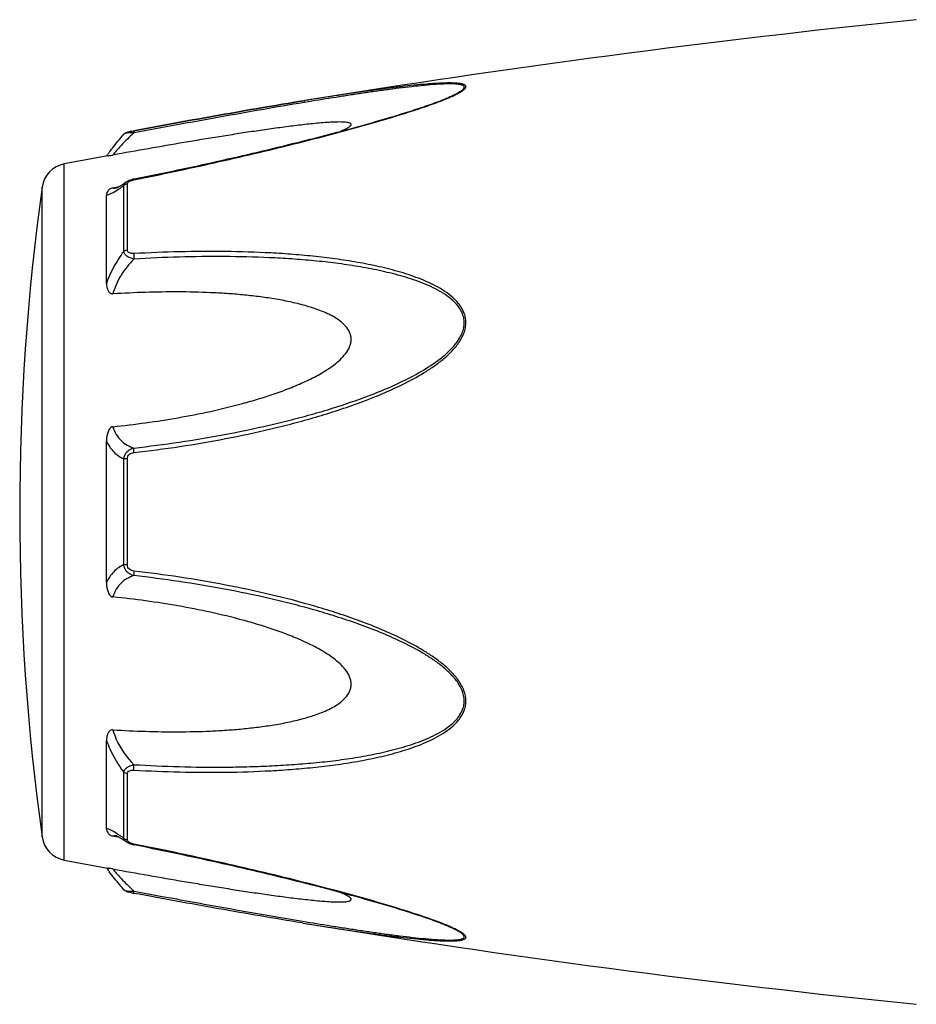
# Model space of a CAD drawing. Header units: millimetres. Extents: x 60394 to 199354, y 20895 to 166073.
# Tile 68 of 256: x 79155 to 79197, y 24433 to 24479. Entities that reach past the tile are written whole.
import ezdxf

# ---------------------------------------------------------------- set-up
doc = ezdxf.new("R2010")
doc.units = ezdxf.units.MM

msp = doc.modelspace()

# ---------------------------------------------------------------- linework, layer by layer
at = {"color": 0, "linetype": 'Continuous'}
for p, q in [((79168.26, 24475.516), (79168.231, 24475.511)), ((79168.231, 24475.511), (79168.26, 24475.516)), ((79168.455, 24475.465), (79168.244, 24475.43)), ((79168.279, 24475.519), (79168.26, 24475.516)), ((79174.989, 24475.629), (79174.992, 24475.63)), ((79159.697, 24473.922), (79159.697, 24473.922)), ((79160.157, 24474.09), (79160.173, 24474.093)), ((79160.194, 24473.992), (79160.176, 24473.989)), ((79156.876, 24439.507), (79156.876, 24472.516)), ((79159.691, 24468.363), (79159.691, 24471.486)), ((79159.81, 24471.662), (79159.817, 24471.667)), ((79159.817, 24471.667), (79159.818, 24471.668)), ((79159.869, 24468.434), (79159.869, 24471.576)), ((79160.169, 24471.802), (79160.345, 24471.837)), ((79155.826, 24440.606), (79155.826, 24471.417)), ((79158.876, 24466.852), (79158.876, 24471.036)), ((79159.183, 24471.386), (79159.333, 24471.414)), ((79159.333, 24471.414), (79159.462, 24471.439)), ((79159.344, 24471.379), (79159.344, 24471.379)), ((79158.876, 24452.664), (79158.876, 24459.376)), ((79159.691, 24453.515), (79159.691, 24458.527)), ((79159.869, 24453.501), (79159.869, 24458.541)), ((79158.876, 24440.996), (79158.876, 24445.184)), ((79159.691, 24440.547), (79159.691, 24443.674)), ((79159.869, 24440.457), (79159.869, 24443.603)), ((79159.346, 24440.653), (79159.345, 24440.653)), ((79159.338, 24440.616), (79159.183, 24440.645)), ((79159.465, 24440.592), (79159.338, 24440.616)), ((79159.818, 24440.365), (79159.81, 24440.371)), ((79159.819, 24440.365), (79159.818, 24440.365)), ((79160.361, 24440.192), (79160.169, 24440.23)), ((79168.203, 24436.517), (79168.155, 24436.524)), ((79174.968, 24436.41), (79174.966, 24436.41))]:
    msp.add_line(p, q, dxfattribs=at)
for centre, radius, start, end in [((79248.35, 23981.972), 500, 95.86353, 99.2151), ((79171.531, 24484.01), 9.088, 292.5987, 293.6391), ((79170.556, 24486.362), 11.634, 291.7214, 292.5819), ((79248.35, 23981.972), 499, 100.32224, 100.56288), ((79166.083, 24467.827), 8.803, 144.3884, 144.9605), ((79167.138, 24467.072), 10.1, 143.5801, 144.3916), ((79157.114, 24471.238), 1.3, 100.5629, 172.094), ((79160.446, 24470.407), 1.423, 101.209, 104.7713), ((79266.762, 24456.012), 112, 172.09404, 187.90596), ((79159.237, 24471.932), 0.564, 280.0673, 280.9293), ((79156.09, 24476.451), 6.132, 302.8759, 303.8307), ((79155.837, 24435.177), 6.609, 55.991, 57.3511), ((79154.044, 24432.532), 9.805, 54.8309, 55.9509), ((79157.114, 24440.785), 1.3, 187.906, 259.4371), ((79159.954, 24440.457), 0.085, 180.0437, 189.0843), ((79160.467, 24441.728), 1.527, 257.9795, 258.733), ((79248.35, 24930.051), 499, 259.43712, 259.67709), ((79165.769, 24443.967), 8.414, 214.9878, 215.2793), ((79167.05, 24444.88), 9.986, 215.3091, 216.3792), ((79161.648, 24445.923), 8.129, 259.0591, 259.5501), ((79248.35, 24930.051), 500, 260.77609, 264.13647), ((79170.495, 24425.526), 11.789, 67.6569, 68.2206), ((79171.455, 24427.847), 9.277, 66.4168, 67.6933)]:
    msp.add_arc(centre, radius, start, end, dxfattribs=at)
for points, knots in [([(79175.175, 24475.685), (79175.253, 24475.719), (79175.4, 24475.786), (79175.601, 24475.89), (79175.743, 24475.977), (79175.833, 24476.047), (79175.888, 24476.101), (79175.925, 24476.165), (79175.906, 24476.223), (79175.872, 24476.255), (79175.824, 24476.281), (79175.76, 24476.302), (79175.684, 24476.32), (79175.561, 24476.339), (79175.386, 24476.352), (79175.154, 24476.357), (79174.901, 24476.353), (79174.633, 24476.342), (79174.352, 24476.325), (79173.962, 24476.295), (79173.459, 24476.248), (79172.842, 24476.18), (79172.211, 24476.102), (79171.57, 24476.017), (79170.922, 24475.926), (79170.267, 24475.83), (79169.385, 24475.696), (79168.722, 24475.591), (79168.279, 24475.519)], [0, 0, 0, 0, 0.02948, 0.055907, 0.078214, 0.087353, 0.094931, 0.105555, 0.109954, 0.115017, 0.121315, 0.129009, 0.138057, 0.148338, 0.172058, 0.199047, 0.228459, 0.259634, 0.292171, 0.325754, 0.395293, 0.467136, 0.540634, 0.615369, 0.691049, 0.767475, 0.844512, 1, 1, 1, 1]), ([(79174.992, 24475.63), (79175.073, 24475.664), (79175.227, 24475.731), (79175.441, 24475.834), (79175.599, 24475.921), (79175.704, 24475.991), (79175.765, 24476.038), (79175.809, 24476.084), (79175.836, 24476.127), (79175.841, 24476.171), (79175.82, 24476.208), (79175.781, 24476.236), (79175.727, 24476.259), (79175.658, 24476.278), (79175.544, 24476.298), (79175.376, 24476.311), (79175.153, 24476.315), (79174.908, 24476.31), (79174.552, 24476.292), (79174.083, 24476.256), (79173.501, 24476.197), (79172.899, 24476.127), (79172.284, 24476.048), (79171.659, 24475.962), (79171.028, 24475.87), (79170.39, 24475.774), (79169.531, 24475.64), (79168.886, 24475.536), (79168.455, 24475.465)], [0, 0, 0, 0, 0.03089, 0.059177, 0.083881, 0.094457, 0.103528, 0.11093, 0.116684, 0.121223, 0.125685, 0.131127, 0.137993, 0.146338, 0.156051, 0.17896, 0.205464, 0.234539, 0.265468, 0.331155, 0.400252, 0.471609, 0.544574, 0.618731, 0.693793, 0.769568, 0.845928, 1, 1, 1, 1]), ([(79160.173, 24474.093), (79161.522, 24474.342), (79164.205, 24474.831), (79166.893, 24475.294), (79168.231, 24475.511)], [0, 0, 0, 0, 0.502936, 1, 1, 1, 1]), ([(79160.175, 24471.765), (79161.448, 24472.019), (79163.353, 24472.421), (79165.879, 24473.003), (79167.759, 24473.459), (79169.314, 24473.856), (79170.545, 24474.189), (79171.749, 24474.527), (79172.927, 24474.878), (79174.06, 24475.253), (79174.602, 24475.45), (79174.862, 24475.554)], [0, 0, 0, 0, 0.256646, 0.384673, 0.512244, 0.638988, 0.701822, 0.764153, 0.886175, 0.944757, 1, 1, 1, 1]), ([(79168.231, 24475.511), (79166.893, 24475.294), (79164.206, 24474.831), (79161.524, 24474.342), (79160.175, 24474.093)], [0, 0, 0, 0, 0.496975, 1, 1, 1, 1]), ([(79168.244, 24475.43), (79166.907, 24475.207), (79164.222, 24474.736), (79161.541, 24474.243), (79160.194, 24473.992)], [0, 0, 0, 0, 0.497132, 1, 1, 1, 1]), ([(79160.345, 24471.837), (79161.619, 24472.092), (79163.524, 24472.494), (79166.051, 24473.077), (79167.621, 24473.457), (79168.869, 24473.771), (79169.797, 24474.014), (79170.716, 24474.263), (79171.625, 24474.518), (79172.518, 24474.781), (79173.386, 24475.051), (79174.21, 24475.328), (79174.741, 24475.525), (79174.992, 24475.63)], [0, 0, 0, 0, 0.25737, 0.385747, 0.513657, 0.577329, 0.64069, 0.703648, 0.766063, 0.827658, 0.887975, 0.946116, 1, 1, 1, 1]), ([(79169.975, 24474.063), (79170.024, 24474.084), (79170.117, 24474.125), (79170.246, 24474.187), (79170.352, 24474.249), (79170.423, 24474.3), (79170.459, 24474.341), (79170.474, 24474.368), (79170.477, 24474.395), (79170.466, 24474.419), (79170.443, 24474.438), (79170.397, 24474.461), (79170.317, 24474.481), (79170.204, 24474.496), (79170.016, 24474.507), (79169.751, 24474.504), (79169.411, 24474.488), (79169.05, 24474.461), (79168.674, 24474.426), (79168.288, 24474.385), (79167.896, 24474.339), (79167.498, 24474.289), (79167.096, 24474.236), (79166.555, 24474.162), (79165.872, 24474.063), (79165.048, 24473.937), (79164.219, 24473.806), (79163.385, 24473.67), (79162.268, 24473.483), (79160.867, 24473.24), (79159.745, 24473.04), (79159.183, 24472.939)], [0, 0, 0, 0, 0.013224, 0.025246, 0.035584, 0.043707, 0.046793, 0.049242, 0.051265, 0.053246, 0.055591, 0.058505, 0.066098, 0.075763, 0.087038, 0.112872, 0.141444, 0.171707, 0.203125, 0.235343, 0.268137, 0.301392, 0.33501, 0.368911, 0.437385, 0.506544, 0.576211, 0.646269, 0.71663, 0.85801, 1, 1, 1, 1]), ([(79159.011, 24473.068), (79159.059, 24473.133), (79159.279, 24473.425), (79159.511, 24473.707), (79159.697, 24473.921)], [0, 0, 0, 0, 0.221481, 1, 1, 1, 1]), ([(79160.176, 24473.989), (79159.966, 24473.797), (79159.682, 24473.517), (79159.36, 24473.159), (79159.234, 24473.006), (79159.183, 24472.939)], [0, 0, 0, 0, 0.588807, 0.825815, 1, 1, 1, 1]), ([(79159.697, 24473.921), (79159.726, 24473.955), (79159.793, 24474.003), (79159.908, 24474.039), (79160.027, 24474.065), (79160.111, 24474.082), (79160.157, 24474.09)], [0, 0, 0, 0, 0.265729, 0.479644, 0.722816, 1, 1, 1, 1]), ([(79160.176, 24473.989), (79160.12, 24473.991), (79160.016, 24473.991), (79159.875, 24473.982), (79159.778, 24473.964), (79159.722, 24473.942), (79159.703, 24473.929), (79159.697, 24473.921)], [0, 0, 0, 0, 0.33971, 0.636245, 0.862204, 0.94183, 1, 1, 1, 1]), ([(79160.173, 24474.093), (79160.171, 24474.093), (79160.169, 24474.08), (79160.169, 24474.062), (79160.171, 24474.028), (79160.174, 24474.003), (79160.176, 24473.989)], [0, 0, 0, 0, 0.078563, 0.274425, 0.586251, 1, 1, 1, 1]), ([(79158.937, 24472.896), (79158.949, 24472.898), (79159.031, 24472.913), (79159.113, 24472.926), (79159.183, 24472.939)], [0, 0, 0, 0, 0.14802, 1, 1, 1, 1]), ([(79159.476, 24471.447), (79159.501, 24471.461), (79159.614, 24471.529), (79159.724, 24471.603), (79159.81, 24471.662)], [0, 0, 0, 0, 0.212027, 1, 1, 1, 1]), ([(79159.503, 24471.357), (79159.519, 24471.367), (79159.582, 24471.41), (79159.644, 24471.453), (79159.691, 24471.486)], [0, 0, 0, 0, 0.242177, 1, 1, 1, 1]), ([(79159.691, 24471.486), (79159.697, 24471.521), (79159.728, 24471.592), (79159.785, 24471.644), (79159.817, 24471.667)], [0, 0, 0, 0, 0.468978, 1, 1, 1, 1]), ([(79159.869, 24471.576), (79159.852, 24471.573), (79159.787, 24471.558), (79159.726, 24471.522), (79159.691, 24471.486)], [0, 0, 0, 0, 0.258764, 1, 1, 1, 1]), ([(79159.818, 24471.668), (79159.829, 24471.675), (79159.873, 24471.704), (79159.921, 24471.727), (79159.958, 24471.742)], [0, 0, 0, 0, 0.247211, 1, 1, 1, 1]), ([(79159.869, 24471.576), (79159.869, 24471.581), (79159.872, 24471.606), (79159.885, 24471.629), (79159.898, 24471.643)], [0, 0, 0, 0, 0.225175, 1, 1, 1, 1]), ([(79159.898, 24471.643), (79159.902, 24471.648), (79159.922, 24471.669), (79159.946, 24471.685), (79159.966, 24471.695)], [0, 0, 0, 0, 0.225244, 1, 1, 1, 1]), ([(79159.966, 24471.695), (79159.971, 24471.698), (79159.993, 24471.71), (79160.017, 24471.72), (79160.035, 24471.726)], [0, 0, 0, 0, 0.241505, 1, 1, 1, 1]), ([(79160.035, 24471.726), (79160.046, 24471.731), (79160.092, 24471.746), (79160.139, 24471.758), (79160.175, 24471.765)], [0, 0, 0, 0, 0.246414, 1, 1, 1, 1]), ([(79160.175, 24471.765), (79160.174, 24471.77), (79160.173, 24471.779), (79160.17, 24471.792), (79160.17, 24471.798), (79160.168, 24471.802), (79160.169, 24471.802)], [0, 0, 0, 0, 0.428218, 0.741394, 0.932956, 1, 1, 1, 1]), ([(79159.183, 24471.386), (79159.151, 24471.38), (79159.093, 24471.362), (79159.005, 24471.309), (79158.932, 24471.232), (79158.885, 24471.133), (79158.876, 24471.067), (79158.876, 24471.036)], [0, 0, 0, 0, 0.19482, 0.35748, 0.608365, 0.813655, 1, 1, 1, 1]), ([(79158.876, 24471.036), (79158.913, 24471.043), (79158.995, 24471.068), (79159.18, 24471.151), (79159.32, 24471.237), (79159.418, 24471.301)], [0, 0, 0, 0, 0.189472, 0.420855, 1, 1, 1, 1]), ([(79159.183, 24471.386), (79159.193, 24471.381), (79159.243, 24471.365), (79159.296, 24471.37), (79159.336, 24471.377)], [0, 0, 0, 0, 0.213215, 1, 1, 1, 1]), ([(79159.34, 24471.378), (79159.337, 24471.377), (79159.335, 24471.376), (79159.33, 24471.376), (79159.338, 24471.378), (79159.343, 24471.38), (79159.362, 24471.388), (79159.383, 24471.398), (79159.411, 24471.411), (79159.442, 24471.428), (79159.465, 24471.44), (79159.476, 24471.447)], [0, 0, 0, 0, 0.050729, 0.053439, 0.064665, 0.125059, 0.230112, 0.374221, 0.553235, 0.763061, 1, 1, 1, 1]), ([(79159.691, 24468.363), (79159.605, 24468.25), (79159.276, 24467.781), (79159.017, 24467.26), (79158.876, 24466.852)], [0, 0, 0, 0, 0.246978, 1, 1, 1, 1]), ([(79159.869, 24468.434), (79159.852, 24468.432), (79159.789, 24468.42), (79159.727, 24468.393), (79159.691, 24468.363)], [0, 0, 0, 0, 0.266982, 1, 1, 1, 1]), ([(79160.176, 24468.008), (79160.116, 24468.021), (79160.002, 24468.055), (79159.851, 24468.132), (79159.738, 24468.233), (79159.698, 24468.321), (79159.691, 24468.363)], [0, 0, 0, 0, 0.291894, 0.562609, 0.798475, 1, 1, 1, 1]), ([(79160.175, 24468.265), (79160.138, 24468.263), (79160.065, 24468.264), (79159.964, 24468.287), (79159.886, 24468.346), (79159.869, 24468.407), (79159.869, 24468.434)], [0, 0, 0, 0, 0.287056, 0.554503, 0.787456, 1, 1, 1, 1]), ([(79160.175, 24468.265), (79160.17, 24468.225), (79160.168, 24468.139), (79160.172, 24468.053), (79160.176, 24468.008)], [0, 0, 0, 0, 0.467767, 1, 1, 1, 1]), ([(79160.176, 24458.829), (79160.902, 24458.913), (79162.352, 24459.105), (79164.518, 24459.474), (79166.311, 24459.861), (79167.737, 24460.215), (79168.802, 24460.507), (79169.858, 24460.834), (79170.903, 24461.198), (79171.935, 24461.603), (79172.945, 24462.062), (79173.758, 24462.502), (79174.379, 24462.904), (79174.821, 24463.234), (79175.23, 24463.601), (79175.58, 24464.015), (79175.802, 24464.405), (79175.9, 24464.739), (79175.924, 24464.993), (79175.898, 24465.242), (79175.802, 24465.557), (79175.584, 24465.91), (79175.229, 24466.257), (79174.82, 24466.546), (79174.377, 24466.791), (79173.754, 24467.074), (79172.939, 24467.359), (79171.93, 24467.625), (79170.899, 24467.835), (79169.853, 24468.001), (79168.798, 24468.13), (79167.734, 24468.228), (79166.306, 24468.322), (79164.509, 24468.375), (79162.344, 24468.363), (79160.899, 24468.305), (79160.175, 24468.265)], [0, 0, 0, 0, 0.063635, 0.127396, 0.191296, 0.223303, 0.255348, 0.287434, 0.319562, 0.351727, 0.383919, 0.416107, 0.432182, 0.448215, 0.464156, 0.479907, 0.495291, 0.502793, 0.510127, 0.517331, 0.52445, 0.538608, 0.552922, 0.567437, 0.582127, 0.596956, 0.626929, 0.657232, 0.687777, 0.718508, 0.74939, 0.780398, 0.811517, 0.874045, 0.936883, 1, 1, 1, 1]), ([(79160.176, 24468.008), (79159.945, 24467.779), (79159.536, 24467.268), (79159.265, 24466.667), (79159.183, 24466.353)], [0, 0, 0, 0, 0.500208, 1, 1, 1, 1]), ([(79160.177, 24459.046), (79160.894, 24459.127), (79162.328, 24459.314), (79164.471, 24459.67), (79166.244, 24460.043), (79167.656, 24460.385), (79168.71, 24460.666), (79169.757, 24460.979), (79170.793, 24461.329), (79171.818, 24461.716), (79172.823, 24462.154), (79173.796, 24462.659), (79174.564, 24463.156), (79175.12, 24463.624), (79175.424, 24463.959), (79175.624, 24464.254), (79175.742, 24464.488), (79175.821, 24464.733), (79175.848, 24464.984), (79175.819, 24465.23), (79175.716, 24465.538), (79175.485, 24465.879), (79175.119, 24466.206), (79174.702, 24466.476), (79174.255, 24466.703), (79173.788, 24466.899), (79173.308, 24467.069), (79172.651, 24467.267), (79171.812, 24467.471), (79170.789, 24467.662), (79169.752, 24467.812), (79168.706, 24467.927), (79167.653, 24468.014), (79166.239, 24468.094), (79164.462, 24468.134), (79162.321, 24468.112), (79160.891, 24468.049), (79160.176, 24468.008)], [0, 0, 0, 0, 0.063589, 0.127295, 0.191136, 0.223111, 0.255121, 0.287171, 0.319267, 0.351401, 0.383569, 0.41575, 0.447866, 0.463844, 0.479652, 0.487454, 0.495134, 0.502662, 0.51, 0.517195, 0.524298, 0.538439, 0.552765, 0.567303, 0.582017, 0.596869, 0.611832, 0.626888, 0.657217, 0.687781, 0.718525, 0.749415, 0.780427, 0.811548, 0.874072, 0.936899, 1, 1, 1, 1]), ([(79158.876, 24466.852), (79158.876, 24466.801), (79158.884, 24466.697), (79158.92, 24466.572), (79158.967, 24466.479), (79159.018, 24466.414), (79159.09, 24466.361), (79159.152, 24466.351), (79159.183, 24466.353)], [0, 0, 0, 0, 0.238003, 0.476366, 0.597445, 0.721615, 0.853559, 1, 1, 1, 1]), ([(79159.183, 24460.058), (79159.7, 24460.11), (79160.731, 24460.234), (79162.273, 24460.474), (79163.808, 24460.773), (79165.077, 24461.08), (79166.082, 24461.369), (79166.83, 24461.61), (79167.569, 24461.88), (79168.294, 24462.187), (79168.881, 24462.482), (79169.331, 24462.752), (79169.654, 24462.975), (79169.954, 24463.224), (79170.218, 24463.506), (79170.386, 24463.779), (79170.462, 24464.015), (79170.482, 24464.195), (79170.462, 24464.372), (79170.387, 24464.594), (79170.219, 24464.839), (79169.954, 24465.074), (79169.652, 24465.268), (79169.33, 24465.432), (79168.879, 24465.621), (79168.29, 24465.809), (79167.566, 24465.985), (79166.827, 24466.122), (79166.08, 24466.229), (79165.325, 24466.312), (79164.566, 24466.373), (79163.548, 24466.429), (79162.268, 24466.457), (79160.727, 24466.435), (79159.698, 24466.386), (79159.183, 24466.353)], [0, 0, 0, 0, 0.063495, 0.12712, 0.190878, 0.25478, 0.286791, 0.31884, 0.350926, 0.383041, 0.415158, 0.431203, 0.447213, 0.463143, 0.478902, 0.4943, 0.5018, 0.509129, 0.516317, 0.523425, 0.537606, 0.551987, 0.566584, 0.581352, 0.596258, 0.626376, 0.656797, 0.687441, 0.718253, 0.749203, 0.780268, 0.811433, 0.874017, 0.936884, 1, 1, 1, 1]), ([(79159.183, 24460.058), (79159.15, 24460.054), (79159.084, 24460.028), (79159.016, 24459.952), (79158.967, 24459.863), (79158.919, 24459.739), (79158.884, 24459.576), (79158.876, 24459.443), (79158.876, 24459.377)], [0, 0, 0, 0, 0.125535, 0.252013, 0.377694, 0.502869, 0.751849, 1, 1, 1, 1]), ([(79159.183, 24460.058), (79159.221, 24459.929), (79159.321, 24459.688), (79159.555, 24459.389), (79159.847, 24459.174), (79160.065, 24459.082), (79160.177, 24459.046)], [0, 0, 0, 0, 0.272929, 0.523074, 0.761734, 1, 1, 1, 1]), ([(79158.876, 24459.376), (79158.963, 24459.187), (79159.187, 24458.846), (79159.52, 24458.61), (79159.691, 24458.527)], [0, 0, 0, 0, 0.522223, 1, 1, 1, 1]), ([(79159.691, 24458.527), (79159.698, 24458.589), (79159.731, 24458.714), (79159.841, 24458.872), (79159.996, 24458.987), (79160.115, 24459.031), (79160.177, 24459.046)], [0, 0, 0, 0, 0.250125, 0.500215, 0.750197, 1, 1, 1, 1]), ([(79160.176, 24458.829), (79160.172, 24458.871), (79160.169, 24458.943), (79160.171, 24459.016), (79160.177, 24459.046)], [0, 0, 0, 0, 0.583261, 1, 1, 1, 1]), ([(79159.869, 24458.541), (79159.852, 24458.541), (79159.793, 24458.539), (79159.733, 24458.534), (79159.691, 24458.527)], [0, 0, 0, 0, 0.284006, 1, 1, 1, 1]), ([(79159.869, 24458.541), (79159.869, 24458.58), (79159.884, 24458.658), (79159.957, 24458.753), (79160.061, 24458.809), (79160.138, 24458.824), (79160.176, 24458.829)], [0, 0, 0, 0, 0.249368, 0.500015, 0.750587, 1, 1, 1, 1]), ([(79159.691, 24453.515), (79159.52, 24453.431), (79159.187, 24453.195), (79158.963, 24452.853), (79158.876, 24452.664)], [0, 0, 0, 0, 0.477899, 1, 1, 1, 1]), ([(79160.176, 24452.996), (79160.115, 24453.011), (79159.995, 24453.056), (79159.841, 24453.17), (79159.731, 24453.328), (79159.698, 24453.453), (79159.691, 24453.515)], [0, 0, 0, 0, 0.249817, 0.499798, 0.74986, 1, 1, 1, 1]), ([(79159.869, 24453.501), (79159.852, 24453.501), (79159.793, 24453.503), (79159.733, 24453.508), (79159.691, 24453.515)], [0, 0, 0, 0, 0.284019, 1, 1, 1, 1]), ([(79160.175, 24453.213), (79160.137, 24453.218), (79160.061, 24453.234), (79159.957, 24453.289), (79159.884, 24453.384), (79159.869, 24453.462), (79159.869, 24453.501)], [0, 0, 0, 0, 0.249451, 0.500018, 0.750583, 1, 1, 1, 1]), ([(79160.176, 24452.996), (79160.064, 24452.96), (79159.846, 24452.867), (79159.555, 24452.652), (79159.321, 24452.353), (79159.221, 24452.112), (79159.183, 24451.983)], [0, 0, 0, 0, 0.238394, 0.476974, 0.727116, 1, 1, 1, 1]), ([(79160.175, 24453.213), (79160.171, 24453.171), (79160.168, 24453.099), (79160.17, 24453.026), (79160.176, 24452.996)], [0, 0, 0, 0, 0.582827, 1, 1, 1, 1]), ([(79160.176, 24443.772), (79160.899, 24443.732), (79162.345, 24443.673), (79164.51, 24443.658), (79166.306, 24443.718), (79167.735, 24443.811), (79168.799, 24443.907), (79169.854, 24444.037), (79170.9, 24444.204), (79171.93, 24444.414), (79172.939, 24444.681), (79173.755, 24444.967), (79174.377, 24445.25), (79174.82, 24445.495), (79175.229, 24445.784), (79175.525, 24446.076), (79175.715, 24446.344), (79175.828, 24446.562), (79175.901, 24446.799), (79175.933, 24447.134), (79175.841, 24447.564), (79175.583, 24448.028), (79175.23, 24448.442), (79174.821, 24448.809), (79174.379, 24449.139), (79173.758, 24449.54), (79172.944, 24449.98), (79171.935, 24450.439), (79170.903, 24450.844), (79169.857, 24451.207), (79168.449, 24451.641), (79166.671, 24452.108), (79164.517, 24452.562), (79162.351, 24452.935), (79160.901, 24453.129), (79160.175, 24453.213)], [0, 0, 0, 0, 0.063127, 0.125969, 0.188473, 0.219596, 0.250616, 0.281496, 0.312222, 0.342767, 0.373071, 0.403045, 0.417875, 0.432563, 0.447076, 0.461383, 0.468491, 0.475585, 0.482706, 0.489913, 0.504703, 0.520085, 0.535843, 0.551789, 0.567824, 0.583902, 0.616092, 0.648285, 0.680449, 0.712576, 0.744661, 0.808707, 0.872603, 0.936364, 1, 1, 1, 1]), ([(79160.177, 24444.03), (79160.892, 24443.989), (79162.322, 24443.926), (79164.108, 24443.905), (79165.532, 24443.929), (79166.595, 24443.969), (79167.653, 24444.03), (79168.707, 24444.113), (79169.753, 24444.228), (79170.79, 24444.381), (79171.813, 24444.572), (79172.817, 24444.816), (79173.632, 24445.078), (79174.256, 24445.34), (79174.703, 24445.568), (79175.119, 24445.837), (79175.425, 24446.112), (79175.624, 24446.369), (79175.744, 24446.58), (79175.822, 24446.812), (79175.857, 24447.144), (79175.757, 24447.569), (79175.484, 24448.022), (79175.12, 24448.419), (79174.704, 24448.771), (79174.257, 24449.086), (79173.635, 24449.469), (79172.822, 24449.89), (79171.817, 24450.328), (79170.793, 24450.716), (79169.756, 24451.063), (79168.709, 24451.376), (79167.656, 24451.66), (79166.244, 24452.002), (79164.469, 24452.366), (79162.327, 24452.727), (79160.893, 24452.915), (79160.176, 24452.996)], [0, 0, 0, 0, 0.063114, 0.125949, 0.157245, 0.188456, 0.219582, 0.250607, 0.281495, 0.312234, 0.342798, 0.373129, 0.40314, 0.417992, 0.432705, 0.447241, 0.461558, 0.468661, 0.475744, 0.482848, 0.490045, 0.504858, 0.520307, 0.536124, 0.552106, 0.56816, 0.584244, 0.616427, 0.648598, 0.680734, 0.712828, 0.744881, 0.776894, 0.808867, 0.872702, 0.936412, 1, 1, 1, 1]), ([(79158.876, 24452.664), (79158.876, 24452.598), (79158.884, 24452.465), (79158.919, 24452.302), (79158.967, 24452.177), (79159.016, 24452.089), (79159.085, 24452.013), (79159.15, 24451.986), (79159.183, 24451.983)], [0, 0, 0, 0, 0.248169, 0.497163, 0.622341, 0.748019, 0.874484, 1, 1, 1, 1]), ([(79159.183, 24445.684), (79159.698, 24445.652), (79160.727, 24445.603), (79162.268, 24445.581), (79163.548, 24445.609), (79164.566, 24445.666), (79165.325, 24445.727), (79166.08, 24445.81), (79166.827, 24445.917), (79167.566, 24446.055), (79168.29, 24446.231), (79168.879, 24446.419), (79169.33, 24446.608), (79169.653, 24446.773), (79169.954, 24446.967), (79170.219, 24447.202), (79170.388, 24447.447), (79170.463, 24447.669), (79170.482, 24447.846), (79170.462, 24448.026), (79170.385, 24448.263), (79170.252, 24448.48), (79170.088, 24448.674), (79169.905, 24448.858), (79169.653, 24449.066), (79169.331, 24449.29), (79168.881, 24449.56), (79168.294, 24449.855), (79167.569, 24450.162), (79166.83, 24450.432), (79166.082, 24450.673), (79165.076, 24450.961), (79163.808, 24451.268), (79162.273, 24451.567), (79160.731, 24451.807), (79159.7, 24451.931), (79159.183, 24451.983)], [0, 0, 0, 0, 0.063112, 0.125975, 0.188555, 0.219719, 0.250782, 0.281729, 0.312543, 0.343186, 0.373609, 0.403727, 0.418634, 0.433407, 0.448005, 0.462391, 0.476578, 0.483689, 0.490881, 0.498215, 0.505719, 0.521118, 0.528977, 0.536891, 0.552822, 0.568831, 0.584876, 0.616992, 0.649103, 0.681187, 0.713234, 0.745242, 0.809138, 0.87289, 0.93651, 1, 1, 1, 1]), ([(79159.183, 24445.684), (79159.152, 24445.686), (79159.089, 24445.677), (79159.018, 24445.624), (79158.967, 24445.559), (79158.919, 24445.465), (79158.884, 24445.34), (79158.876, 24445.236), (79158.876, 24445.185)], [0, 0, 0, 0, 0.146355, 0.278259, 0.402425, 0.523518, 0.761934, 1, 1, 1, 1]), ([(79159.183, 24445.684), (79159.224, 24445.529), (79159.441, 24444.917), (79159.831, 24444.373), (79160.177, 24444.03)], [0, 0, 0, 0, 0.247925, 1, 1, 1, 1]), ([(79158.876, 24445.184), (79158.923, 24445.048), (79159.134, 24444.515), (79159.431, 24444.016), (79159.691, 24443.674)], [0, 0, 0, 0, 0.251574, 1, 1, 1, 1]), ([(79159.691, 24443.674), (79159.698, 24443.716), (79159.738, 24443.804), (79159.851, 24443.905), (79160.002, 24443.983), (79160.117, 24444.017), (79160.177, 24444.03)], [0, 0, 0, 0, 0.201639, 0.43756, 0.708236, 1, 1, 1, 1]), ([(79160.176, 24443.772), (79160.171, 24443.812), (79160.168, 24443.899), (79160.172, 24443.985), (79160.177, 24444.03)], [0, 0, 0, 0, 0.467922, 1, 1, 1, 1]), ([(79159.869, 24443.603), (79159.852, 24443.605), (79159.789, 24443.617), (79159.727, 24443.644), (79159.691, 24443.674)], [0, 0, 0, 0, 0.267018, 1, 1, 1, 1]), ([(79159.869, 24443.603), (79159.869, 24443.631), (79159.886, 24443.691), (79159.964, 24443.75), (79160.066, 24443.773), (79160.138, 24443.774), (79160.176, 24443.772)], [0, 0, 0, 0, 0.212614, 0.445637, 0.713059, 1, 1, 1, 1]), ([(79159.402, 24440.742), (79159.307, 24440.803), (79159.171, 24440.885), (79158.992, 24440.965), (79158.912, 24440.989), (79158.876, 24440.996)], [0, 0, 0, 0, 0.577794, 0.80943, 1, 1, 1, 1]), ([(79158.876, 24440.996), (79158.876, 24440.964), (79158.885, 24440.898), (79158.932, 24440.799), (79159.005, 24440.722), (79159.093, 24440.669), (79159.151, 24440.652), (79159.183, 24440.645)], [0, 0, 0, 0, 0.186516, 0.391937, 0.642812, 0.805374, 1, 1, 1, 1]), ([(79159.345, 24440.653), (79159.329, 24440.656), (79159.276, 24440.664), (79159.218, 24440.662), (79159.183, 24440.645)], [0, 0, 0, 0, 0.296315, 1, 1, 1, 1]), ([(79159.48, 24440.583), (79159.452, 24440.599), (79159.405, 24440.624), (79159.358, 24440.646), (79159.34, 24440.653)], [0, 0, 0, 0, 0.632551, 1, 1, 1, 1]), ([(79159.81, 24440.371), (79159.779, 24440.392), (79159.671, 24440.465), (79159.562, 24440.536), (79159.48, 24440.583)], [0, 0, 0, 0, 0.283099, 1, 1, 1, 1]), ([(79159.869, 24440.457), (79159.852, 24440.46), (79159.787, 24440.475), (79159.726, 24440.511), (79159.691, 24440.547)], [0, 0, 0, 0, 0.258792, 1, 1, 1, 1]), ([(79159.818, 24440.365), (79159.785, 24440.388), (79159.728, 24440.44), (79159.697, 24440.512), (79159.691, 24440.547)], [0, 0, 0, 0, 0.53106, 1, 1, 1, 1]), ([(79160.013, 24440.271), (79159.996, 24440.277), (79159.928, 24440.301), (79159.863, 24440.334), (79159.819, 24440.365)], [0, 0, 0, 0, 0.254193, 1, 1, 1, 1]), ([(79159.967, 24440.337), (79159.954, 24440.344), (79159.913, 24440.369), (79159.876, 24440.411), (79159.87, 24440.444)], [0, 0, 0, 0, 0.308636, 1, 1, 1, 1]), ([(79160.036, 24440.306), (79160.03, 24440.308), (79160.006, 24440.317), (79159.984, 24440.328), (79159.967, 24440.337)], [0, 0, 0, 0, 0.257368, 1, 1, 1, 1]), ([(79160.175, 24440.268), (79160.174, 24440.263), (79160.172, 24440.254), (79160.17, 24440.241), (79160.17, 24440.235), (79160.168, 24440.231), (79160.169, 24440.23)], [0, 0, 0, 0, 0.428099, 0.741246, 0.932847, 1, 1, 1, 1]), ([(79174.869, 24436.473), (79174.609, 24436.577), (79174.068, 24436.775), (79172.935, 24437.15), (79171.451, 24437.594), (79169.625, 24438.095), (79167.136, 24438.735), (79163.986, 24439.474), (79161.449, 24440.014), (79160.175, 24440.268)], [0, 0, 0, 0, 0.055213, 0.113792, 0.23581, 0.360995, 0.487722, 0.743348, 1, 1, 1, 1]), ([(79174.968, 24436.41), (79174.716, 24436.514), (79174.186, 24436.711), (79173.362, 24436.987), (79172.496, 24437.257), (79171.302, 24437.608), (79169.778, 24438.026), (79167.298, 24438.664), (79164.159, 24439.4), (79161.63, 24439.938), (79160.361, 24440.192)], [0, 0, 0, 0, 0.054079, 0.112293, 0.172626, 0.23422, 0.359577, 0.486553, 0.742745, 1, 1, 1, 1]), ([(79159.183, 24439.085), (79159.152, 24439.091), (79159.068, 24439.106), (79158.983, 24439.119), (79158.931, 24439.129)], [0, 0, 0, 0, 0.376124, 1, 1, 1, 1]), ([(79159.697, 24438.101), (79159.631, 24438.177), (79159.394, 24438.455), (79159.167, 24438.743), (79159.01, 24438.956)], [0, 0, 0, 0, 0.274505, 1, 1, 1, 1]), ([(79159.183, 24439.085), (79159.234, 24439.018), (79159.36, 24438.864), (79159.583, 24438.616), (79159.862, 24438.331), (79160.067, 24438.135), (79160.176, 24438.034)], [0, 0, 0, 0, 0.174298, 0.411219, 0.692021, 1, 1, 1, 1]), ([(79159.183, 24439.085), (79159.746, 24438.984), (79160.869, 24438.783), (79162.273, 24438.541), (79163.392, 24438.354), (79164.227, 24438.217), (79165.058, 24438.086), (79165.883, 24437.96), (79166.566, 24437.862), (79167.109, 24437.787), (79167.511, 24437.735), (79167.909, 24437.685), (79168.302, 24437.64), (79168.688, 24437.599), (79169.064, 24437.564), (79169.425, 24437.538), (79169.765, 24437.522), (79170.028, 24437.521), (79170.215, 24437.532), (79170.327, 24437.548), (79170.404, 24437.568), (79170.448, 24437.593), (79170.469, 24437.613), (79170.477, 24437.638), (79170.472, 24437.665), (79170.455, 24437.692), (79170.415, 24437.734), (79170.343, 24437.786), (79170.234, 24437.847), (79170.103, 24437.911), (79170.009, 24437.952), (79169.96, 24437.972)], [0, 0, 0, 0, 0.142006, 0.283398, 0.353765, 0.423828, 0.493495, 0.562647, 0.631121, 0.66502, 0.698626, 0.731869, 0.764656, 0.796849, 0.828224, 0.858442, 0.886945, 0.912611, 0.92378, 0.93331, 0.940718, 0.943524, 0.945777, 0.947738, 0.949832, 0.952411, 0.955637, 0.963997, 0.974507, 0.98666, 1, 1, 1, 1]), ([(79160.105, 24437.942), (79160.066, 24437.95), (79159.992, 24437.965), (79159.886, 24437.989), (79159.784, 24438.024), (79159.723, 24438.07), (79159.697, 24438.101)], [0, 0, 0, 0, 0.273626, 0.507992, 0.727544, 1, 1, 1, 1]), ([(79159.697, 24438.101), (79159.703, 24438.094), (79159.722, 24438.081), (79159.778, 24438.059), (79159.875, 24438.041), (79160.016, 24438.031), (79160.121, 24438.032), (79160.176, 24438.034)], [0, 0, 0, 0, 0.057868, 0.137343, 0.363312, 0.660033, 1, 1, 1, 1]), ([(79160.174, 24437.929), (79160.171, 24437.93), (79160.17, 24437.943), (79160.17, 24437.96), (79160.172, 24437.995), (79160.175, 24438.02), (79160.176, 24438.034)], [0, 0, 0, 0, 0.078467, 0.274376, 0.586265, 1, 1, 1, 1]), ([(79168.155, 24436.524), (79166.83, 24436.74), (79164.168, 24437.199), (79161.51, 24437.682), (79160.174, 24437.929)], [0, 0, 0, 0, 0.497068, 1, 1, 1, 1]), ([(79160.176, 24438.034), (79160.847, 24437.91), (79162.518, 24437.601), (79165.181, 24437.119), (79167.176, 24436.775), (79168.169, 24436.609)], [0, 0, 0, 0, 0.251917, 0.627872, 1, 1, 1, 1]), ([(79168.169, 24436.609), (79168.614, 24436.535), (79169.281, 24436.425), (79170.167, 24436.286), (79170.826, 24436.186), (79171.479, 24436.09), (79172.125, 24436), (79172.761, 24435.917), (79173.384, 24435.842), (79173.988, 24435.779), (79174.475, 24435.74), (79174.846, 24435.72), (79175.103, 24435.713), (79175.337, 24435.715), (79175.515, 24435.727), (79175.638, 24435.746), (79175.713, 24435.764), (79175.773, 24435.786), (79175.817, 24435.813), (79175.841, 24435.852), (79175.837, 24435.897), (79175.81, 24435.941), (79175.765, 24435.988), (79175.705, 24436.037), (79175.598, 24436.11), (79175.435, 24436.2), (79175.212, 24436.306), (79175.052, 24436.375), (79174.968, 24436.41)], [0, 0, 0, 0, 0.153439, 0.229445, 0.304902, 0.379707, 0.453642, 0.526452, 0.597735, 0.666841, 0.732698, 0.763801, 0.793118, 0.81995, 0.843381, 0.853458, 0.862207, 0.869459, 0.875128, 0.87961, 0.884095, 0.889726, 0.896977, 0.905865, 0.916254, 0.94079, 0.969089, 1, 1, 1, 1]), ([(79168.203, 24436.517), (79168.65, 24436.444), (79169.319, 24436.338), (79170.209, 24436.202), (79170.869, 24436.106), (79171.524, 24436.014), (79172.171, 24435.928), (79172.807, 24435.85), (79173.43, 24435.781), (79173.938, 24435.733), (79174.332, 24435.703), (79174.616, 24435.685), (79174.887, 24435.674), (79175.143, 24435.669), (79175.377, 24435.674), (79175.555, 24435.688), (79175.68, 24435.707), (79175.758, 24435.724), (79175.823, 24435.746), (79175.873, 24435.772), (79175.908, 24435.804), (79175.92, 24435.846), (79175.908, 24435.891), (79175.877, 24435.936), (79175.83, 24435.983), (79175.741, 24436.054), (79175.597, 24436.142), (79175.395, 24436.247), (79175.246, 24436.314), (79175.167, 24436.349)], [0, 0, 0, 0, 0.155309, 0.232207, 0.308518, 0.38411, 0.45876, 0.532202, 0.604002, 0.673502, 0.707078, 0.73962, 0.77081, 0.800217, 0.827213, 0.851007, 0.8614, 0.870581, 0.878415, 0.8848, 0.889847, 0.894233, 0.899058, 0.905123, 0.912705, 0.92179, 0.943969, 0.970425, 1, 1, 1, 1])]:
    msp.add_open_spline(points, degree=3, knots=knots, dxfattribs=at)
for points in [[(79159.958, 24471.742), (79159.999, 24471.758), (79160.041, 24471.771), (79160.083, 24471.783)], [(79160.149, 24440.235), (79160.103, 24440.244), (79160.058, 24440.256), (79160.013, 24440.271)], [(79160.083, 24440.29), (79160.067, 24440.295), (79160.051, 24440.3), (79160.036, 24440.306)], [(79160.175, 24440.268), (79160.144, 24440.274), (79160.113, 24440.282), (79160.083, 24440.29)]]:
    msp.add_open_spline(points, degree=3, dxfattribs=at)

doc.saveas('drawing.dxf')
